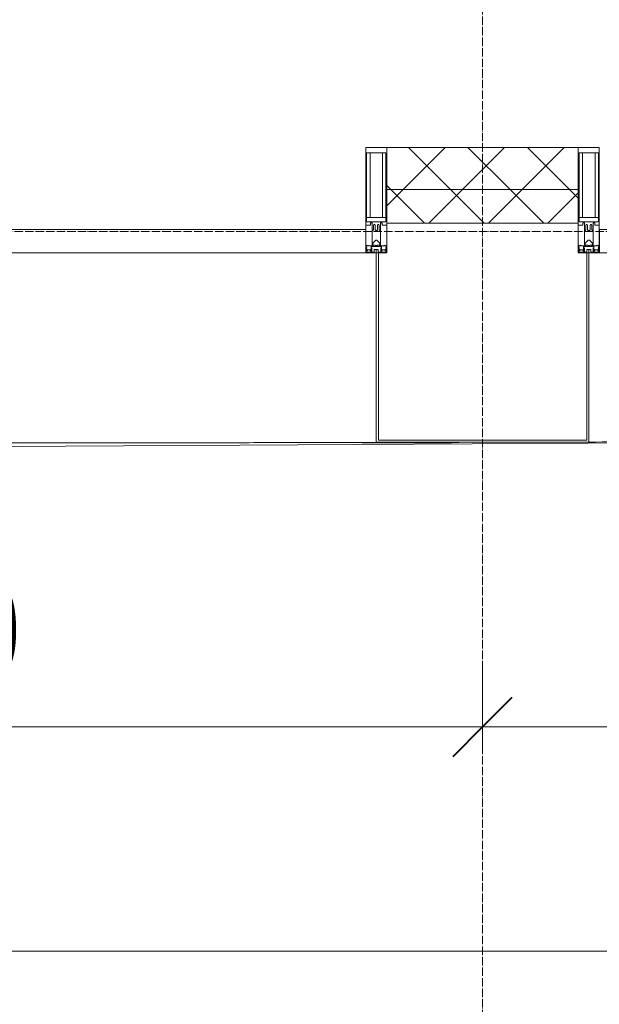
# Model space of a CAD drawing. Header units: millimetres. Extents: x 5617 to 110067, y 7718 to 195801.
# Tile 51 of 81: x 53763 to 55140, y 13565 to 15904. Entities that reach past the tile are written whole.
import ezdxf

# ---------------------------------------------------------------- set-up
doc = ezdxf.new("R2010")
doc.units = ezdxf.units.MM
doc.linetypes.add('ADSK_Линия сетки', pattern=[25, 20, -2.5, 0, -2.5])
doc.linetypes.add('Линия сетки', pattern=[25, 20, -2.5, 0, -2.5])
for name, color, linetype, lineweight in [('Импосты витража', 7, 'Continuous', 18), ('Колонны', 7, 'Continuous', 18), ('Оси', 7, 'Continuous', 9), ('Панели витража', 7, 'Continuous', 18), ('Размеры', 7, 'Continuous', 9), ('Размеры-100', 7, 'Continuous', 9), ('Стены разрез', 7, 'Continuous', 40), ('Стены штриховка', 7, 'Continuous', 40), ('Форма', 7, 'Continuous', 18), ('Формообразующий элемент-перекрытие', 7, 'Continuous', 18), ('Элементы узлов', 7, 'Continuous', 18)]:
    doc.layers.add(name, color=color, linetype=linetype, lineweight=lineweight)
doc.styles.add('Arial', font='arial.ttf', dxfattribs={"width": 0.9, "height": 250})
doc.dimstyles.new('Основной_2_5_мм', dxfattribs={"dimscale": 304.8, "dimtxt": 255.06485, "dimasz": 0.463911, "dimexe": 0.492126, "dimexo": 0.492126, "dimgap": 0.098425, "dimtad": 1, "dimdec": 0, "dimdsep": 46, "dimtxsty": 'Arial', "dimblk1": 'OBLIQUE', "dimblk2": 'OBLIQUE', "dimsah": 1, "dimcen": 0.09, "dimdle": 0.492126, "dimazin": 2, "dimtfac": 1, "dimtdec": 4, "dimtix": 1, "dimtmove": 0, "dimatfit": 3, "dimfxl": 1, "dimtvp": 1, "dimtolj": 1, "dimtzin": 0, "dimlwd": 20, "dimlwe": 20, "dimarcsym": 2})
pattern_1 = [(45, (0, 0), (-70.71068, 70.71068), []), (135, (0, 0), (-70.71068, -70.71068), [])]

# ---------------------------------------------------------------- blocks, each defined once
blk = doc.blocks.new('System Panel - A_PAN_Glass-7510832-МКСС_К4_L14_48_300_')
at = {"layer": 'Панели витража', "color": 253, "lineweight": 5, "true_color": 0xaaaaaa}
for p, q in [((656.25, 55), (-656.25, 55)), ((-656.25, 55), (-656.25, 0)), ((656.25, 0), (656.25, 55)), ((-656.25, 0), (656.25, 0))]:
    blk.add_line(p, q, dxfattribs=at)
blk = doc.blocks.new('Rectangular Mullion - 50Wx250H-2623690-МКСС_К4_L14_48_300_')
at = {"layer": 'Элементы узлов', "color": 253, "lineweight": 5, "true_color": 0xaaaaaa}
for p, q in [((-25, 65.2), (-25, 250)), ((-25, 250), (0, 250)), ((-23, 237.3), (0, 237.3)), ((-23, 237.3), (-23, 73.6)), ((-14.9, 84), (-14.9, 237.3)), ((25, 250), (0, 250)), ((23, 237.3), (0, 237.3)), ((14.9, 84), (14.9, 237.3)), ((23, 237.3), (23, 73.6)), ((25, 65.2), (25, 250)), ((0, 84), (-23, 84)), ((-0.5, 73.6), (-23, 73.6)), ((-14, 71.3), (-14, 65.2)), ((-10, 71.3), (-14, 71.3)), ((-10, 53), (-10, 71.3)), ((0, 84), (23, 84)), ((0.5, 73.6), (23, 73.6)), ((10, 71.3), (14, 71.3)), ((10, 53), (10, 71.3)), ((14, 71.3), (14, 65.2)), ((-14, 65.2), (-25, 65.2)), ((-8.7, 53), (-10, 53)), ((-10, 53), (-10, 17)), ((-8.7, 53), (-7, 54.7)), ((-7, 65.2), (-5.9, 67.3)), ((-7, 65.2), (-7, 54.7)), ((-4.1, 67.3), (-5.9, 67.3)), ((-4.1, 67.3), (-2.9, 65.1)), ((-2.9, 65.1), (-2.9, 54.6)), ((-1.3, 53), (-2.9, 54.6)), ((0, 53), (-1.3, 53)), ((0, 53), (1.3, 53)), ((1.3, 53), (2.9, 54.6)), ((4.1, 67.3), (2.9, 65.1)), ((2.9, 65.1), (2.9, 54.6)), ((4.1, 67.3), (5.9, 67.3)), ((7, 65.2), (5.9, 67.3)), ((7, 65.2), (7, 54.7)), ((8.7, 53), (7, 54.7)), ((8.7, 53), (10, 53)), ((10, 53), (10, 17)), ((14, 65.2), (25, 65.2)), ((-8.5, 23), (-1.5, 30)), ((-1.5, 30), (0, 30)), ((1.5, 30), (0, 30)), ((8.5, 23), (1.5, 30)), ((-23.8, 14.6), (-25, 14.2)), ((-25, 0), (-25, 14.2)), ((-22.3, 17), (-23.8, 17)), ((-23.8, 17), (-23.8, 14.6)), ((-22.5, 10.6), (-23.8, 14.6)), ((-22.5, 10.6), (-23.7, 9.9)), ((-23.7, 1.3), (-23.7, 9.9)), ((-23.7, 1.3), (-11.8, 1.3)), ((-23.2, 10.2), (-22.5, 8)), ((-22.5, 8), (-22.5, 4.5)), ((-21.3, 4.5), (-22.5, 4.5)), ((-22.3, 17), (-22.3, 16)), ((-22.3, 16), (-21.3, 16)), ((-19, 17.6), (-21.3, 16)), ((-21.3, 4.5), (-21.3, 6.5)), ((-21.3, 6.5), (-14.2, 6.5)), ((-18.4, 16.6), (-19, 17.6)), ((-7.4, 16.6), (-18.4, 16.6)), ((-14.2, 6.5), (-14.2, 4.5)), ((-13.2, 4.5), (-14.2, 4.5)), ((-13.2, 4.5), (-12.2, 7.2)), ((-12.7, 7.6), (-11.3, 11.4)), ((-12.7, 7.6), (-11.8, 6.9)), ((-12.2, 9), (-12.2, 14.8)), ((-12.2, 14.8), (0, 14.8)), ((-11.8, 1.3), (-11.8, 6.9)), ((-10.5, 11.2), (-11.3, 11.4)), ((-10.5, 1.5), (-10.5, 11.2)), ((-4.8, 1.5), (-10.5, 1.5)), ((-10, 17), (-7.5, 17)), ((-8.5, 18.5), (-8.5, 23)), ((-7.5, 18.5), (-8.5, 18.5)), ((-7.5, 17), (-7.5, 18.5)), ((-7.4, 18), (-7.4, 16.6)), ((-2.6, 18), (-7.4, 18)), ((0, 8), (-4.8, 8)), ((-4.8, 1.5), (-4.8, 8)), ((-2.6, 18), (-2.6, 16.8)), ((-2.6, 16.8), (0, 16.8)), ((2.6, 16.8), (0, 16.8)), ((0, 14.8), (0, 16.8)), ((0, 14.8), (0, 16.8)), ((12.2, 14.8), (0, 14.8)), ((0, 0), (0, 8)), ((0, 8), (4.8, 8)), ((0, 0), (0, 8)), ((2.6, 18), (2.6, 16.8)), ((2.6, 18), (7.4, 18)), ((4.8, 1.5), (4.8, 8)), ((4.8, 1.5), (10.5, 1.5)), ((7.4, 18), (7.4, 16.6)), ((7.4, 16.6), (18.4, 16.6)), ((7.5, 18.5), (8.5, 18.5)), ((7.5, 17), (7.5, 18.5)), ((10, 17), (7.5, 17)), ((8.5, 18.5), (8.5, 23)), ((10.5, 11.2), (11.3, 11.4)), ((10.5, 1.5), (10.5, 11.2)), ((12.7, 7.6), (11.3, 11.4)), ((12.7, 7.6), (11.8, 6.9)), ((11.8, 1.3), (11.8, 6.9)), ((23.7, 1.3), (11.8, 1.3)), ((12.2, 9), (12.2, 14.8)), ((13.2, 4.5), (12.2, 7.2)), ((13.2, 4.5), (14.2, 4.5)), ((21.3, 6.5), (14.2, 6.5)), ((14.2, 6.5), (14.2, 4.5)), ((18.4, 16.6), (19, 17.6)), ((19, 17.6), (21.3, 16)), ((22.3, 16), (21.3, 16)), ((21.3, 4.5), (21.3, 6.5)), ((21.3, 4.5), (22.5, 4.5)), ((22.3, 17), (22.3, 16)), ((22.3, 17), (23.8, 17)), ((22.5, 10.6), (23.8, 14.6)), ((22.5, 10.6), (23.7, 9.9)), ((23.2, 10.2), (22.5, 8)), ((22.5, 8), (22.5, 4.5)), ((23.7, 1.3), (23.7, 9.9)), ((23.8, 17), (23.8, 14.6)), ((23.8, 14.6), (25, 14.2)), ((25, 0), (25, 14.2)), ((-25, 0), (0, 0)), ((25, 0), (0, 0))]:
    blk.add_line(p, q, dxfattribs=at)
for centre, start, end in [((-0.5, 73.1), 360, 90), ((0.5, 73.1), 90, 180)]:
    blk.add_arc(centre, 0.5, start, end, dxfattribs=at)
blk = doc.blocks.new('Rectangular Mullion - R_StandardFrame_50Wx250H-V79-МКСС_К4_L14_48_300_')
at = {"layer": 'Импосты витража', "color": 253, "lineweight": 5, "true_color": 0xaaaaaa}
for p, q in [((-25, -250), (-25, 0)), ((-25, 0), (0, 0)), ((5, 0), (25, 0)), ((25, 0), (25, -250)), ((25, -250), (-25, -250))]:
    blk.add_line(p, q, dxfattribs=at)
blk = doc.blocks.new('Rectangular Mullion - R_StandardFrame_50Wx250H-7509108-МКСС_К4_L14_48_300_')
at = {"layer": 'Импосты витража', "color": 253, "lineweight": 5, "true_color": 0xaaaaaa}
for p, q in [((-25, -250), (-25, 0)), ((-25, 0), (-5, 0)), ((0, 0), (25, 0)), ((25, 0), (25, -250)), ((25, -250), (-25, -250))]:
    blk.add_line(p, q, dxfattribs=at)
blk = doc.blocks.new('A_SLK_PAN_Type1 - Прямой тип панели-6537682-МКСС_К4_L14_48_300_')
at = {"layer": 'Колонны', "lineweight": 5}
for p, q in [((-252.5, 450), (252.5, 450)), ((-252.5, 0), (-252.5, 450)), ((-247.5, 445), (-247.5, 0)), ((247.5, 445), (-247.5, 445)), ((247.5, 0), (247.5, 445)), ((252.5, 450), (252.5, 0)), ((-247.5, 0), (-252.5, 0)), ((252.5, 0), (247.5, 0))]:
    blk.add_line(p, q, dxfattribs=at)
blk = doc.blocks.new('135_SLK_K4_AR_FCD_rvt-1-МКСС_К4_L14_48_300_')
at = {"layer": 'Стены разрез', "lineweight": 5, "true_color": 0xaaaaaa}
h = blk.add_hatch(dxfattribs=at)
h.set_pattern_fill('FP_4', color=253, style=0, pattern_type=2)
h.set_pattern_definition(pattern_1)
h.paths.add_polyline_path([(122122.5, 15500), (122577.5, 15500), (122577.5, 15600), (122122.5, 15600)])
h = blk.add_hatch(dxfattribs=at)
h.set_pattern_fill('FP_4', color=253, style=0, pattern_type=2)
h.set_pattern_definition(pattern_1)
h.paths.add_polyline_path([(122122.5, 15420), (122577.5, 15420), (122577.5, 15500), (122122.5, 15500)])
at = {"layer": 'Стены разрез', "color": 253, "lineweight": 9, "true_color": 0xaaaaaa}
for p, q in [((122577.5, 15600), (122122.5, 15600)), ((122122.5, 15600), (122122.5, 15420)), ((122577.5, 15420), (122577.5, 15600)), ((122122.5, 15420), (122577.5, 15420))]:
    blk.add_line(p, q, dxfattribs=at)
at = {"layer": 'Стены штриховка', "color": 253, "lineweight": 9, "true_color": 0xaaaaaa}
blk.add_line((122577.5, 15500), (122122.5, 15500), dxfattribs=at)
at = {"layer": 'Форма', "color": 253, "lineweight": 5, "true_color": 0xaaaaaa, "flags": 128}
blk.add_lwpolyline([(114341.6, 14827.2), (118320, 14866.3), (121358.5, 14890.7), (123705, 14904.1)], dxfattribs=at)
at = {"layer": 'Форма', "color": 253, "lineweight": 9, "true_color": 0xaaaaaa}
for points, knots in [([(122602.5, 14900.3), (122687.7, 14900.5), (122829.7, 14900.9), (123028.3, 14901.5), (123198.5, 14902.1), (123368.6, 14902.7), (123595.3, 14903.6), (123878.5, 14904.9), (124161.8, 14906.2), (124388.5, 14907.4), (124558.6, 14908.3), (124728.8, 14909.3), (124955.4, 14910.6), (125238.7, 14912.3), (125522, 14914.2), (125748.7, 14915.8), (125975.5, 14917.4), (126259, 14919.4), (126598.8, 14922), (126882.1, 14924.3), (127108.8, 14926.2), (127279, 14927.6), (127449.1, 14929), (127675.8, 14931), (127959, 14933.5), (128242.2, 14936), (128468.9, 14938.1), (128639.1, 14939.7), (128809.3, 14941.3), (129035.9, 14943.4), (129319.1, 14946.2), (129562.4, 14948.5), (129692.5, 14949.8), (129709.3, 14949.9)], [-0.3727906, -0.3727906, -0.3727906, -0.3727906, -0.3660714, -0.3616071, -0.3571429, -0.3526786, -0.3482143, -0.3392857, -0.3303571, -0.3258929, -0.3214286, -0.3169643, -0.3125, -0.3035714, -0.2946429, -0.2901786, -0.2857143, -0.2767857, -0.2678571, -0.2589286, -0.2544643, -0.25, -0.2455357, -0.2410714, -0.2321429, -0.2232143, -0.21875, -0.2142857, -0.2098214, -0.2053571, -0.1964286, -0.1875, -0.1861798, -0.1861798, -0.1861798, -0.1861798]), ([(119002.5, 14903.6), (119040.9, 14903.4), (119192.8, 14902.7), (119458, 14901.6), (119798, 14900.4), (120081.2, 14899.7), (120308, 14899.2), (120478.1, 14899), (120648.2, 14898.7), (120874.9, 14898.5), (121158.2, 14898.4), (121441.4, 14898.5), (121668.1, 14898.6), (121838.3, 14898.8), (122008.4, 14899.1), (122169.4, 14899.3), (122273.8, 14899.5), (122321.5, 14899.6)], [-0.46731501, -0.46731501, -0.46731501, -0.46731501, -0.46428571, -0.45535714, -0.44642857, -0.4375, -0.43303571, -0.42857143, -0.42410714, -0.41964286, -0.41071429, -0.40178571, -0.39732143, -0.39285714, -0.38839286, -0.38392857, -0.38016973, -0.38016973, -0.38016973, -0.38016973])]:
    blk.add_open_spline(points, degree=3, knots=knots, dxfattribs=at)
at = {"layer": 'Формообразующий элемент-перекрытие', "color": 253, "lineweight": 5, "true_color": 0xaaaaaa}
blk.add_open_spline([(122276.3, 14898.6), (122205.5, 14898.4), (122134.7, 14898.2), (122063.8, 14898)], degree=3, dxfattribs=at)
at = {"layer": 'Импосты витража', "color": 253, "lineweight": 5, "true_color": 0xaaaaaa}
for p in [(122097.5, 15350), (122602.5, 15350)]:
    blk.add_blockref('Rectangular Mullion - 50Wx250H-2623690-МКСС_К4_L14_48_300_', p, dxfattribs=at)
at = {"layer": 'Импосты витража', "color": 253, "lineweight": 5, "true_color": 0xaaaaaa, "extrusion": (0, 0, -1), "rotation": 180}
for name, p in [('Rectangular Mullion - R_StandardFrame_50Wx250H-V79-МКСС_К4_L14_48_300_', (-122097.5, 15350)), ('Rectangular Mullion - R_StandardFrame_50Wx250H-7509108-МКСС_К4_L14_48_300_', (-122602.5, 15350))]:
    blk.add_blockref(name, p, dxfattribs=at)
at = {"layer": 'Колонны', "color": 253, "lineweight": 5, "true_color": 0xaaaaaa, "rotation": 180}
blk.add_blockref('A_SLK_PAN_Type1 - Прямой тип панели-6537682-МКСС_К4_L14_48_300_', (122350, 15350), dxfattribs=at)
at = {"layer": 'Панели витража', "color": 253, "lineweight": 5, "true_color": 0xaaaaaa}
for p in [(121416.3, 15350), (123283.8, 15350)]:
    blk.add_blockref('System Panel - A_PAN_Glass-7510832-МКСС_К4_L14_48_300_', p, dxfattribs=at)
blk = doc.blocks.new('DIMBLOCK9-МКСС_К4_L14_48_300_')
at = {"layer": 'Размеры-100', "lineweight": 20, "transparency": 16777216}
for p, q in [((51962.7, 14223.5), (51962.7, 14373.5)), ((54862.7, 14223.5), (54862.7, 14373.5)), ((51962.7, 14223.5), (54862.7, 14223.5)), ((51962.7, 14223.5), (51962.7, 14173.5)), ((54862.7, 14223.5), (54862.7, 14173.5))]:
    blk.add_line(p, q, dxfattribs=at)
at = {"layer": 'Размеры-100', "lineweight": 40, "transparency": 16777216}
for p, q in [((51962.7, 14223.5), (52033.4, 14294.2)), ((54862.7, 14223.5), (54933.4, 14294.2)), ((51962.7, 14223.5), (51892, 14152.8)), ((54862.7, 14223.5), (54792, 14152.8))]:
    blk.add_line(p, q, dxfattribs=at)
at = {"layer": 'Размеры-100', "color": 0, "lineweight": 20, "transparency": 16777216, "insert": (53067.4, 14578.1), "char_height": 250, "width": 828.765, "attachment_point": 1, "line_spacing_factor": 0.941778, "style": 'Arial'}
blk.add_mtext('2900', dxfattribs=at)
blk = doc.blocks.new('_Oblique')
at = {"color": 0, "linetype": 'ByBlock', "lineweight": -2}
blk.add_line((-0.5, -0.5), (0.5, 0.5), dxfattribs=at)
blk = doc.blocks.new('DIMBLOCK10-МКСС_К4_L14_48_300_')
at = {"layer": 'Размеры-100', "lineweight": 20, "transparency": 16777216}
for p, q in [((54862.7, 14223.5), (54862.7, 14373.5)), ((56762.7, 14223.5), (56762.7, 14373.5)), ((54862.7, 14223.5), (56762.7, 14223.5)), ((54862.7, 14223.5), (54862.7, 14173.5)), ((56762.7, 14223.5), (56762.7, 14173.5))]:
    blk.add_line(p, q, dxfattribs=at)
at = {"layer": 'Размеры-100', "lineweight": 40, "transparency": 16777216}
for p, q in [((54862.7, 14223.5), (54933.4, 14294.2)), ((56762.7, 14223.5), (56833.4, 14294.2)), ((54862.7, 14223.5), (54792, 14152.8)), ((56762.7, 14223.5), (56692, 14152.8))]:
    blk.add_line(p, q, dxfattribs=at)
at = {"layer": 'Размеры-100', "color": 0, "lineweight": 20, "transparency": 16777216, "insert": (55467.4, 14578.1), "char_height": 250, "width": 828.765, "attachment_point": 1, "line_spacing_factor": 0.941778, "style": 'Arial'}
blk.add_mtext('1900', dxfattribs=at)
blk = doc.blocks.new('DIMBLOCK16-МКСС_К4_L14_48_300_')
at = {"layer": 'Размеры-100', "lineweight": 20, "transparency": 16777216}
for p, q in [((29662.7, 13690.7), (29662.7, 13840.7)), ((69262.7, 13690.7), (69262.7, 13840.7)), ((29512.7, 13690.7), (69412.7, 13690.7)), ((29662.7, 13690.7), (29662.7, 13640.7)), ((69262.7, 13690.7), (69262.7, 13640.7))]:
    blk.add_line(p, q, dxfattribs=at)
at = {"layer": 'Размеры-100', "lineweight": 40, "transparency": 16777216}
for p, q in [((29662.7, 13690.7), (29733.4, 13761.4)), ((69262.7, 13690.7), (69333.4, 13761.4)), ((29662.7, 13690.7), (29592, 13620)), ((69262.7, 13690.7), (69192, 13620))]:
    blk.add_line(p, q, dxfattribs=at)
at = {"layer": 'Размеры-100', "color": 0, "lineweight": 20, "transparency": 16777216, "insert": (49031.1, 14045.3), "char_height": 250, "width": 1035.956, "attachment_point": 1, "line_spacing_factor": 0.941778, "style": 'Arial'}
blk.add_mtext('39600', dxfattribs=at)

msp = doc.modelspace()

# ---------------------------------------------------------------- linework, layer by layer
at = {"layer": 'Оси', "linetype": 'Линия сетки'}
msp.add_line((54862.7, 12025.7), (54862.7, 33150), dxfattribs=at)
at = {"layer": 'Оси', "linetype": 'ADSK_Линия сетки'}
msp.add_line((69432.7, 15400), (25313.5, 15400), dxfattribs=at)

# ---------------------------------------------------------------- block references
at = {"lineweight": 5}
msp.add_blockref('135_SLK_K4_AR_FCD_rvt-1-МКСС_К4_L14_48_300_', (-67487.3, 0), dxfattribs=at)

# ---------------------------------------------------------------- dimensions: what is measured, and where the dimension line sits
at = {"layer": 'Размеры', "lineweight": 20}
for base, p1, p2, override, picture, middle in [((54862.7, 14223.5), (51962.7, 14323.5), (54862.7, 14323.5), {"dimpost": '<>', "dimfxl": 2900}, 'DIMBLOCK9-МКСС_К4_L14_48_300_', (53412.7, 14381.2)), ((56762.7, 14223.5), (54862.7, 14323.5), (56762.7, 14323.5), {"dimpost": '<>', "dimfxl": 1900}, 'DIMBLOCK10-МКСС_К4_L14_48_300_', (55812.7, 14381.2)), ((69262.7, 13690.7), (29662.7, 13790.7), (69262.7, 13790.7), {"dimpost": '<>', "dimfxl": 39600}, 'DIMBLOCK16-МКСС_К4_L14_48_300_', (49462.7, 13848.4))]:
    dim = msp.add_linear_dim(base=base, p1=p1, p2=p2, dimstyle='Основной_2_5_мм', override=override, dxfattribs=at)
    dim.commit()
    dim.dimension.update_dxf_attribs({"geometry": picture, "text_midpoint": middle})

doc.saveas('drawing.dxf')
